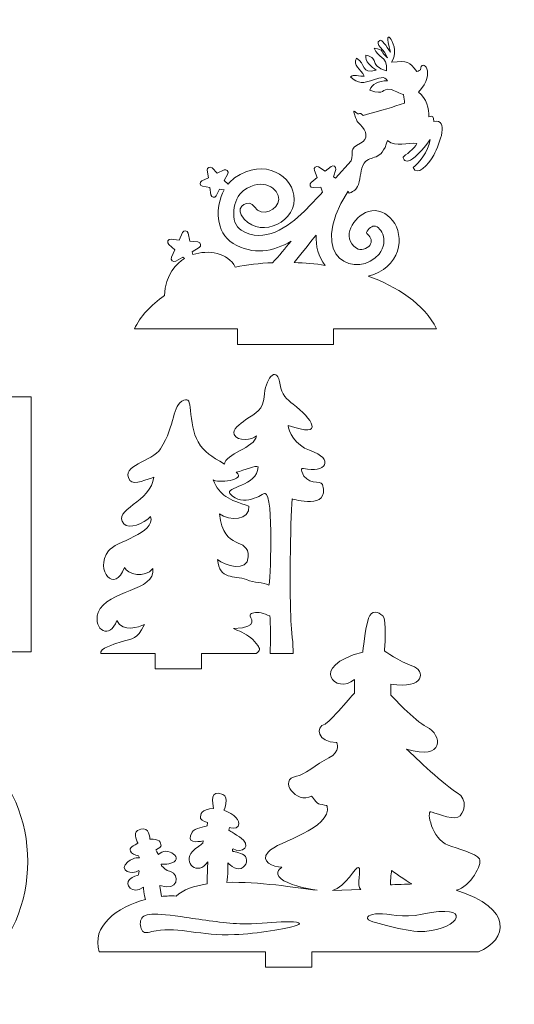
# Model space of a CAD drawing. Header units: millimetres. Extents: x -470 to 529, y -880 to 815.
# Tile 116 of 116: x 433 to 529, y 624 to 815. Entities that reach past the tile are written whole.
import ezdxf

# ---------------------------------------------------------------- set-up
doc = ezdxf.new("R2010")
doc.units = ezdxf.units.MM
doc.header["$MEASUREMENT"] = 0
doc.layers.add('Layer 1', color=7, linetype='Continuous')

msp = doc.modelspace()

# ---------------------------------------------------------------- linework, layer by layer
at = {"layer": 'Layer 1', "lineweight": 9}
for points, knots in [([(474.9054, 752.049), (474.9054, 752.049), (474.9054, 755.049), (474.9054, 755.049), (474.9054, 755.049), (474.9054, 755.049), (454.8818, 755.049), (454.8818, 755.049), (454.8818, 755.049), (456.0305, 757.4609), (458.0424, 759.6655), (460.7129, 761.5444), (460.7129, 761.5444), (460.7705, 765.5658), (463.281, 767.911), (464.5954, 768.7234), (464.5954, 768.7234), (464.5954, 768.7234), (464.2836, 769.0052), (464.2836, 769.0052), (464.2836, 769.0052), (464.2836, 769.0052), (462.9193, 768.2139), (462.9193, 768.2139), (462.9193, 768.2139), (462.4261, 767.9279), (461.8502, 768.4463), (462.0832, 768.9669), (462.0832, 768.9669), (462.0832, 768.9669), (462.7273, 770.4064), (462.7273, 770.4064), (462.7273, 770.4064), (462.7273, 770.4064), (461.5533, 771.4592), (461.5533, 771.4592), (461.5533, 771.4592), (461.1285, 771.8401), (461.4438, 772.5477), (462.0109, 772.4872), (462.0109, 772.4872), (462.0109, 772.4872), (463.5789, 772.3194), (463.5789, 772.3194), (463.5789, 772.3194), (463.5789, 772.3194), (464.2174, 773.7615), (464.2174, 773.7615), (464.2174, 773.7615), (464.4492, 774.285), (465.2185, 774.2043), (465.3366, 773.6439), (465.3366, 773.6439), (465.3366, 773.6439), (465.6615, 772.1009), (465.6615, 772.1009), (465.6615, 772.1009), (465.6615, 772.1009), (467.2302, 771.939), (467.2302, 771.939), (467.2302, 771.939), (467.8004, 771.8805), (467.9611, 771.1241), (467.4643, 770.8384), (467.4643, 770.8384), (467.4643, 770.8384), (466.097, 770.0525), (466.097, 770.0525), (466.097, 770.0525), (466.097, 770.0525), (466.2185, 769.4872), (466.2185, 769.4872), (466.2185, 769.4872), (469.2404, 770.5215), (473.078, 769.8059), (474.4764, 767.0524), (474.4764, 767.0524), (476.7827, 767.5035), (479.2131, 767.799), (481.7299, 767.9172), (481.7299, 767.9172), (482.9596, 769.2968), (484.1732, 770.6889), (485.3413, 772.1049), (485.3413, 772.1049), (481.8845, 770.0696), (477.9218, 769.2984), (474.0533, 771.6695), (474.0533, 771.6695), (470.5882, 773.7935), (470.5516, 778.8298), (472.334, 782.0421), (472.334, 782.0421), (472.334, 782.0421), (471.4406, 782.1963), (471.4406, 782.1963), (471.4406, 782.1963), (471.4406, 782.1963), (470.7689, 780.9099), (470.7689, 780.9099), (470.7689, 780.9099), (470.5246, 780.4424), (469.8231, 780.5622), (469.7479, 781.0842), (469.7479, 781.0842), (469.7479, 781.0842), (469.5409, 782.5206), (469.5409, 782.5206), (469.5409, 782.5206), (469.5409, 782.5206), (468.11, 782.7621), (468.11, 782.7621), (468.11, 782.7621), (467.5896, 782.8497), (467.4867, 783.5541), (467.96, 783.787), (467.96, 783.787), (467.96, 783.787), (469.2623, 784.4277), (469.2623, 784.4277), (469.2623, 784.4277), (469.2623, 784.4277), (469.0495, 785.8635), (469.0495, 785.8635), (469.0495, 785.8635), (468.9726, 786.3846), (469.6106, 786.7003), (469.978, 786.3225), (469.978, 786.3225), (469.978, 786.3225), (470.9898, 785.2822), (470.9898, 785.2822), (470.9898, 785.2822), (470.9898, 785.2822), (472.2896, 785.9278), (472.2896, 785.9278), (472.2896, 785.9278), (472.7614, 786.1623), (473.2588, 785.653), (473.013, 785.1866), (473.013, 785.1866), (473.013, 785.1866), (472.3362, 783.9029), (472.3362, 783.9029), (472.3362, 783.9029), (472.3362, 783.9029), (473.0746, 783.1493), (473.0746, 783.1493), (473.0746, 783.1493), (473.4474, 783.6132), (473.8748, 784.0281), (474.3561, 784.3736), (474.3561, 784.3736), (480.0935, 788.4915), (485.981, 784.7233), (485.93, 780.1661), (485.93, 780.1661), (485.8754, 775.2831), (478.5541, 772.4043), (475.6343, 777.1953), (475.6343, 777.1953), (474.6071, 778.8808), (477.1692, 780.442), (478.1961, 778.7565), (478.1961, 778.7565), (479.5128, 776.5957), (482.9084, 778.256), (482.9302, 780.1997), (482.9302, 780.1997), (482.9536, 782.2831), (479.845, 784.6201), (476.105, 781.9361), (476.105, 781.9361), (473.9572, 780.3946), (473.3155, 775.6404), (475.6212, 774.2273), (475.6212, 774.2273), (480.0612, 771.5059), (484.7575, 774.7807), (487.8961, 777.9375), (487.8961, 777.9375), (489.0927, 779.141), (490.2707, 780.3756), (491.4371, 781.6246), (491.4371, 781.6246), (491.4371, 781.6246), (491.0744, 782.588), (491.0744, 782.588), (491.0744, 782.588), (491.0744, 782.588), (489.5814, 782.5138), (489.5814, 782.5138), (489.5814, 782.5138), (489.0387, 782.4868), (488.779, 783.1723), (489.2036, 783.5116), (489.2036, 783.5116), (489.2036, 783.5116), (490.3715, 784.4447), (490.3715, 784.4447), (490.3715, 784.4447), (490.3715, 784.4447), (489.8395, 785.8417), (489.8395, 785.8417), (489.8395, 785.8417), (489.6464, 786.349), (490.2184, 786.8081), (490.6718, 786.5094), (490.6718, 786.5094), (490.6718, 786.5094), (491.9202, 785.6869), (491.9202, 785.6869), (491.9202, 785.6869), (491.9202, 785.6869), (493.0845, 786.6246), (493.0845, 786.6246), (493.0845, 786.6246), (493.5073, 786.9652), (494.1204, 786.5628), (493.9765, 786.0393), (493.9765, 786.0393), (493.9765, 786.0393), (493.5802, 784.598), (493.5802, 784.598), (493.5802, 784.598), (493.5802, 784.598), (493.9538, 784.3537), (493.9538, 784.3537), (493.9538, 784.3537), (493.9538, 784.3537), (497.0062, 787.7015), (497.0062, 787.7015), (497.0062, 787.7015), (497.5585, 789.4564), (496.3791, 789.9242), (498.7876, 791.1326), (498.7876, 791.1326), (500.3854, 791.934), (500.017, 793.5403), (498.7371, 794.7366), (498.7371, 794.7366), (498.2009, 795.2514), (498.0847, 795.451), (497.8273, 796.139), (497.8273, 796.139), (497.0842, 798.112), (497.6693, 797.1653), (498.2868, 796.814), (498.2868, 796.814), (498.5812, 796.6465), (498.4722, 797.2755), (499.3218, 796.5305), (499.3218, 796.5305), (503.0314, 797.516), (505.1553, 798.1612), (507.3373, 798.9206), (507.3373, 798.9206), (507.3373, 799.3652), (507.2794, 799.9091), (507.1544, 800.5731), (507.1544, 800.5731), (506.5683, 800.7241), (505.1476, 801.4909), (504.7809, 801.5485), (504.7809, 801.5485), (502.6203, 801.8873), (503.8228, 800.2583), (500.5795, 801.4439), (500.5795, 801.4439), (501.0543, 802.6274), (502.2688, 803.2647), (504.0524, 803.2497), (504.0524, 803.2497), (502.8482, 805.3763), (499.5004, 801.0298), (496.8498, 804.0259), (496.8498, 804.0259), (497.82, 804.537), (497.5062, 804.2002), (499.5412, 804.1241), (499.5412, 804.1241), (498.8076, 805.5769), (497.2596, 806.2044), (498.0108, 807.6317), (498.0108, 807.6317), (499.9173, 806.5942), (498.8131, 804.4499), (501.8441, 805.2786), (501.8441, 805.2786), (501.0418, 805.9187), (499.4983, 807.0713), (499.8631, 808.2336), (499.8631, 808.2336), (502.7444, 807.474), (500.262, 806.2361), (503.8559, 805.204), (503.8559, 805.204), (504.0444, 808.3501), (502.0926, 807.4985), (501.4689, 809.559), (501.4689, 809.559), (503.4358, 809.398), (502.728, 808.759), (504.0293, 807.6852), (504.0293, 807.6852), (503.6525, 809.2604), (501.3535, 810.3547), (502.53, 811.0942), (502.53, 811.0942), (502.9577, 811.3633), (503.7454, 810.0501), (504.6519, 808.8117), (504.6519, 808.8117), (502.6781, 815.1131), (506.9009, 809.6974), (504.8234, 806.8699), (504.8234, 806.8699), (508.2031, 807.1638), (508.094, 806.9918), (509.7528, 805.0589), (509.7528, 805.0589), (510.0816, 805.1735), (510.2976, 805.2827), (510.4445, 805.3787), (510.4445, 805.3787), (510.5579, 807.8167), (513.7344, 804.9177), (510.06, 801.0459), (510.06, 801.0459), (511.6462, 799.9066), (512.1685, 797.7654), (512.0886, 796.2207), (512.0886, 796.2207), (512.886, 796.6932), (512.972, 796.1588), (513.0292, 795.3647), (513.0292, 795.3647), (516.0723, 795.924), (514.2267, 791.2177), (513.0112, 788.7908), (513.0112, 788.7908), (512.0634, 786.8984), (509.7229, 784.5666), (509.0116, 786.4139), (509.0116, 786.4139), (509.8507, 787.0409), (512.099, 789.5243), (512.3319, 791.8166), (512.3319, 791.8166), (507.3741, 785.191), (507.0764, 788.441), (507.0779, 788.443), (507.0779, 788.443), (507.348, 788.7791), (509.4484, 790.0605), (509.7065, 791.0803), (509.7065, 791.0803), (507.9158, 791.3421), (505.7697, 790.2161), (504.0505, 791.6523), (504.0505, 791.6523), (502.8323, 787.3743), (500.8483, 788.9878), (499.5349, 787.2673), (499.5349, 787.2673), (498.6286, 786.0797), (498.9459, 784.4736), (498.399, 783.1322), (498.399, 783.1322), (497.8826, 781.8664), (497.6876, 781.9406), (496.5874, 781.3986), (496.5874, 781.3986), (496.5072, 781.5415), (496.4454, 781.6807), (496.3992, 781.8167), (496.3992, 781.8167), (487.7792, 768.2178), (498.5835, 764.8536), (502.4033, 769.5721), (502.4033, 769.5721), (504.5609, 772.2373), (502.5399, 775.4005), (501.2205, 774.9947), (501.2205, 774.9947), (500.7455, 774.8485), (499.4707, 773.8573), (500.2002, 773.3712), (500.2002, 773.3712), (500.8876, 772.9129), (501.0747, 771.9784), (500.6165, 771.2909), (500.6165, 771.2909), (500.1583, 770.6034), (498.7223, 770.2553), (498.0348, 770.7135), (498.0348, 770.7135), (494.9634, 772.7607), (497.3584, 776.9452), (500.3385, 777.862), (500.3385, 777.862), (503.8715, 778.9491), (507.4516, 774.6579), (505.9594, 770.1656), (505.9594, 770.1656), (505.228, 767.9637), (503.3432, 766.0077), (500.3095, 765.3156), (500.3095, 765.3156), (505.6912, 763.3715), (511.222, 759.9687), (513.5651, 755.049), (513.5651, 755.049), (513.5651, 755.049), (493.5416, 755.049), (493.5416, 755.049), (493.5416, 755.049), (493.5416, 755.049), (493.5416, 752.049), (493.5416, 752.049), (493.5416, 752.049), (493.5416, 752.049), (474.9054, 752.049), (474.9054, 752.049)], [0, 0, 0, 0, 0.00934579, 0.00934579, 0.00934579, 0.00934579, 0.01869159, 0.01869159, 0.01869159, 0.01869159, 0.02803738, 0.02803738, 0.02803738, 0.02803738, 0.03738318, 0.03738318, 0.03738318, 0.03738318, 0.04672897, 0.04672897, 0.04672897, 0.04672897, 0.05607477, 0.05607477, 0.05607477, 0.05607477, 0.06542056, 0.06542056, 0.06542056, 0.06542056, 0.07476636, 0.07476636, 0.07476636, 0.07476636, 0.08411215, 0.08411215, 0.08411215, 0.08411215, 0.09345794, 0.09345794, 0.09345794, 0.09345794, 0.10280374, 0.10280374, 0.10280374, 0.10280374, 0.11214953, 0.11214953, 0.11214953, 0.11214953, 0.12149533, 0.12149533, 0.12149533, 0.12149533, 0.13084112, 0.13084112, 0.13084112, 0.13084112, 0.14018692, 0.14018692, 0.14018692, 0.14018692, 0.14953271, 0.14953271, 0.14953271, 0.14953271, 0.1588785, 0.1588785, 0.1588785, 0.1588785, 0.1682243, 0.1682243, 0.1682243, 0.1682243, 0.17757009, 0.17757009, 0.17757009, 0.17757009, 0.18691589, 0.18691589, 0.18691589, 0.18691589, 0.19626168, 0.19626168, 0.19626168, 0.19626168, 0.20560748, 0.20560748, 0.20560748, 0.20560748, 0.21495327, 0.21495327, 0.21495327, 0.21495327, 0.22429907, 0.22429907, 0.22429907, 0.22429907, 0.23364486, 0.23364486, 0.23364486, 0.23364486, 0.24299065, 0.24299065, 0.24299065, 0.24299065, 0.25233645, 0.25233645, 0.25233645, 0.25233645, 0.26168224, 0.26168224, 0.26168224, 0.26168224, 0.27102804, 0.27102804, 0.27102804, 0.27102804, 0.28037383, 0.28037383, 0.28037383, 0.28037383, 0.28971963, 0.28971963, 0.28971963, 0.28971963, 0.29906542, 0.29906542, 0.29906542, 0.29906542, 0.30841121, 0.30841121, 0.30841121, 0.30841121, 0.31775701, 0.31775701, 0.31775701, 0.31775701, 0.3271028, 0.3271028, 0.3271028, 0.3271028, 0.3364486, 0.3364486, 0.3364486, 0.3364486, 0.34579439, 0.34579439, 0.34579439, 0.34579439, 0.35514019, 0.35514019, 0.35514019, 0.35514019, 0.36448598, 0.36448598, 0.36448598, 0.36448598, 0.37383178, 0.37383178, 0.37383178, 0.37383178, 0.38317757, 0.38317757, 0.38317757, 0.38317757, 0.39252336, 0.39252336, 0.39252336, 0.39252336, 0.40186916, 0.40186916, 0.40186916, 0.40186916, 0.41121495, 0.41121495, 0.41121495, 0.41121495, 0.42056075, 0.42056075, 0.42056075, 0.42056075, 0.42990654, 0.42990654, 0.42990654, 0.42990654, 0.43925234, 0.43925234, 0.43925234, 0.43925234, 0.44859813, 0.44859813, 0.44859813, 0.44859813, 0.45794393, 0.45794393, 0.45794393, 0.45794393, 0.46728972, 0.46728972, 0.46728972, 0.46728972, 0.47663551, 0.47663551, 0.47663551, 0.47663551, 0.48598131, 0.48598131, 0.48598131, 0.48598131, 0.4953271, 0.4953271, 0.4953271, 0.4953271, 0.5046729, 0.5046729, 0.5046729, 0.5046729, 0.51401869, 0.51401869, 0.51401869, 0.51401869, 0.52336449, 0.52336449, 0.52336449, 0.52336449, 0.53271028, 0.53271028, 0.53271028, 0.53271028, 0.54205607, 0.54205607, 0.54205607, 0.54205607, 0.55140187, 0.55140187, 0.55140187, 0.55140187, 0.56074766, 0.56074766, 0.56074766, 0.56074766, 0.57009346, 0.57009346, 0.57009346, 0.57009346, 0.57943925, 0.57943925, 0.57943925, 0.57943925, 0.58878505, 0.58878505, 0.58878505, 0.58878505, 0.59813084, 0.59813084, 0.59813084, 0.59813084, 0.60747664, 0.60747664, 0.60747664, 0.60747664, 0.61682243, 0.61682243, 0.61682243, 0.61682243, 0.62616822, 0.62616822, 0.62616822, 0.62616822, 0.63551402, 0.63551402, 0.63551402, 0.63551402, 0.64485981, 0.64485981, 0.64485981, 0.64485981, 0.65420561, 0.65420561, 0.65420561, 0.65420561, 0.6635514, 0.6635514, 0.6635514, 0.6635514, 0.6728972, 0.6728972, 0.6728972, 0.6728972, 0.68224299, 0.68224299, 0.68224299, 0.68224299, 0.69158879, 0.69158879, 0.69158879, 0.69158879, 0.70093458, 0.70093458, 0.70093458, 0.70093458, 0.71028037, 0.71028037, 0.71028037, 0.71028037, 0.71962617, 0.71962617, 0.71962617, 0.71962617, 0.72897196, 0.72897196, 0.72897196, 0.72897196, 0.73831776, 0.73831776, 0.73831776, 0.73831776, 0.74766355, 0.74766355, 0.74766355, 0.74766355, 0.75700935, 0.75700935, 0.75700935, 0.75700935, 0.76635514, 0.76635514, 0.76635514, 0.76635514, 0.77570093, 0.77570093, 0.77570093, 0.77570093, 0.78504673, 0.78504673, 0.78504673, 0.78504673, 0.79439252, 0.79439252, 0.79439252, 0.79439252, 0.80373832, 0.80373832, 0.80373832, 0.80373832, 0.81308411, 0.81308411, 0.81308411, 0.81308411, 0.82242991, 0.82242991, 0.82242991, 0.82242991, 0.8317757, 0.8317757, 0.8317757, 0.8317757, 0.8411215, 0.8411215, 0.8411215, 0.8411215, 0.85046729, 0.85046729, 0.85046729, 0.85046729, 0.85981308, 0.85981308, 0.85981308, 0.85981308, 0.86915888, 0.86915888, 0.86915888, 0.86915888, 0.87850467, 0.87850467, 0.87850467, 0.87850467, 0.88785047, 0.88785047, 0.88785047, 0.88785047, 0.89719626, 0.89719626, 0.89719626, 0.89719626, 0.90654206, 0.90654206, 0.90654206, 0.90654206, 0.91588785, 0.91588785, 0.91588785, 0.91588785, 0.92523364, 0.92523364, 0.92523364, 0.92523364, 0.93457944, 0.93457944, 0.93457944, 0.93457944, 0.94392523, 0.94392523, 0.94392523, 0.94392523, 0.95327103, 0.95327103, 0.95327103, 0.95327103, 0.96261682, 0.96261682, 0.96261682, 0.96261682, 0.97196262, 0.97196262, 0.97196262, 0.97196262, 0.98130841, 0.98130841, 0.98130841, 0.98130841, 1, 1, 1, 1]), ([(491.9587, 767.4013), (490.0155, 767.696), (487.9965, 767.8824), (485.9221, 767.9485), (485.9221, 767.9485), (487.9695, 770.5224), (490.161, 773.2773), (490.161, 773.2773), (490.161, 773.2773), (490.0941, 771.1677), (490.5892, 769.0838), (491.9587, 767.4013)], [0, 0, 0, 0, 0.25, 0.25, 0.25, 0.25, 0.5, 0.5, 0.5, 0.5, 1, 1, 1, 1]), ([(458.9457, 689.0236), (458.9457, 689.0236), (458.9457, 692.0236), (458.9457, 692.0236), (458.9457, 692.0236), (455.425, 692.0236), (451.9044, 692.0236), (448.3837, 692.0236), (448.3837, 692.0236), (447.9128, 692.9687), (451.0418, 693.8351), (451.9071, 694.1329), (451.9071, 694.1329), (454.9849, 695.1923), (455.2366, 694.4856), (456.8425, 697.6311), (456.8425, 697.6311), (455.6621, 697.2112), (452.7433, 695.9507), (451.4701, 698.4361), (451.4701, 698.4361), (450.2353, 694.7591), (446.7949, 696.4156), (447.828, 699.9689), (447.828, 699.9689), (449.6952, 704.4452), (459.0641, 704.028), (458.4588, 708.5184), (458.4588, 708.5184), (456.9069, 706.5368), (453.5098, 707.3896), (452.9529, 708.7349), (452.9529, 708.7349), (451.1341, 703.584), (447.111, 708.1078), (449.8287, 711.9399), (449.8287, 711.9399), (451.1837, 713.8506), (459.0146, 715.2152), (458.0449, 718.6554), (458.0449, 718.6554), (456.7237, 717.1454), (453.8576, 716.1337), (452.8193, 717.2214), (452.8193, 717.2214), (450.3969, 719.7587), (458.2519, 721.6043), (458.6525, 726.2471), (458.6525, 726.2471), (457.5772, 725.983), (454.8095, 724.5504), (454.0085, 725.6447), (454.0085, 725.6447), (452.0028, 728.631), (458.3315, 729.2235), (459.9734, 731.7961), (459.9734, 731.7961), (462.9217, 736.4157), (462.1516, 740.3038), (464.4732, 741.204), (464.4732, 741.204), (465.5053, 741.6042), (465.569, 740.9893), (465.7706, 739.2159), (465.7706, 739.2159), (465.9958, 737.2359), (466.2968, 734.7239), (467.249, 733.124), (467.249, 733.124), (468.5483, 730.9407), (469.7582, 730.4627), (472.3822, 728.7711), (472.3822, 728.7711), (472.4107, 730.7582), (478.3539, 732.007), (478.5707, 734.266), (478.5707, 734.266), (477.8625, 733.5123), (474.8671, 733.1401), (474.2468, 734.553), (474.2468, 734.553), (473.8309, 735.5006), (475.2882, 736.5778), (476.534, 737.4349), (476.534, 737.4349), (478.5774, 738.841), (479.8467, 739.0709), (480.1647, 742.4555), (480.1647, 742.4555), (480.482, 745.8301), (482.758, 748.0505), (483.1783, 744.1697), (483.1783, 744.1697), (483.3753, 742.3498), (484.5384, 741.339), (485.7305, 740.4397), (485.7305, 740.4397), (489.3257, 737.7274), (492.1831, 733.6729), (484.7516, 736.3185), (484.7516, 736.3185), (484.7516, 735.285), (486.1956, 732.4007), (488.9084, 731.4848), (488.9084, 731.4848), (493.9649, 729.7776), (491.9509, 726.9078), (487.7197, 727.9465), (487.7197, 727.9465), (487.3313, 728.0419), (487.2684, 727.7411), (487.3972, 727.3485), (487.3972, 727.3485), (488.3066, 724.5789), (491.1181, 725.7265), (491.4, 724.8165), (491.4, 724.8165), (492.9573, 719.7909), (485.6847, 722.0201), (485.5513, 722.0504), (485.5513, 722.0504), (485.0999, 717.4888), (485.0731, 702.7923), (485.2768, 698.374), (485.2768, 698.374), (485.3675, 696.4055), (485.7739, 693.7202), (485.7161, 692.0236), (485.7161, 692.0236), (484.2307, 692.0236), (482.7454, 692.0236), (481.2601, 692.0236), (481.2601, 692.0236), (481.2685, 692.9954), (481.322, 694.1029), (481.3316, 695.1873), (481.3316, 695.1873), (481.3427, 696.4407), (481.2775, 697.9517), (481.2016, 699.3151), (481.2016, 699.3151), (480.6167, 699.5285), (480.0302, 699.78), (479.4843, 699.9033), (479.4843, 699.9033), (478.4308, 700.1414), (477.5276, 699.9032), (477.352, 699.5461), (477.352, 699.5461), (477.0932, 699.0196), (479.6414, 697.1091), (474.1594, 696.8646), (474.1594, 696.8646), (474.64, 696.6085), (475.1971, 696.4116), (475.753, 696.1454), (475.753, 696.1454), (476.9613, 695.5668), (478.1205, 694.7174), (478.863, 693.5775), (478.863, 693.5775), (479.1945, 693.0687), (479.4795, 692.4669), (478.5078, 692.0236), (478.5078, 692.0236), (474.9871, 692.0236), (471.4664, 692.0236), (467.9457, 692.0236), (467.9457, 692.0236), (467.9457, 692.0236), (467.9457, 689.0236), (467.9457, 689.0236), (467.9457, 689.0236), (467.9457, 689.0236), (458.9457, 689.0236), (458.9457, 689.0236)], [0, 0, 0, 0, 0.02222222, 0.02222222, 0.02222222, 0.02222222, 0.04444444, 0.04444444, 0.04444444, 0.04444444, 0.06666667, 0.06666667, 0.06666667, 0.06666667, 0.08888889, 0.08888889, 0.08888889, 0.08888889, 0.11111111, 0.11111111, 0.11111111, 0.11111111, 0.13333333, 0.13333333, 0.13333333, 0.13333333, 0.15555556, 0.15555556, 0.15555556, 0.15555556, 0.17777778, 0.17777778, 0.17777778, 0.17777778, 0.2, 0.2, 0.2, 0.2, 0.22222222, 0.22222222, 0.22222222, 0.22222222, 0.24444444, 0.24444444, 0.24444444, 0.24444444, 0.26666667, 0.26666667, 0.26666667, 0.26666667, 0.28888889, 0.28888889, 0.28888889, 0.28888889, 0.31111111, 0.31111111, 0.31111111, 0.31111111, 0.33333333, 0.33333333, 0.33333333, 0.33333333, 0.35555556, 0.35555556, 0.35555556, 0.35555556, 0.37777778, 0.37777778, 0.37777778, 0.37777778, 0.4, 0.4, 0.4, 0.4, 0.42222222, 0.42222222, 0.42222222, 0.42222222, 0.44444444, 0.44444444, 0.44444444, 0.44444444, 0.46666667, 0.46666667, 0.46666667, 0.46666667, 0.48888889, 0.48888889, 0.48888889, 0.48888889, 0.51111111, 0.51111111, 0.51111111, 0.51111111, 0.53333333, 0.53333333, 0.53333333, 0.53333333, 0.55555556, 0.55555556, 0.55555556, 0.55555556, 0.57777778, 0.57777778, 0.57777778, 0.57777778, 0.6, 0.6, 0.6, 0.6, 0.62222222, 0.62222222, 0.62222222, 0.62222222, 0.64444444, 0.64444444, 0.64444444, 0.64444444, 0.66666667, 0.66666667, 0.66666667, 0.66666667, 0.68888889, 0.68888889, 0.68888889, 0.68888889, 0.71111111, 0.71111111, 0.71111111, 0.71111111, 0.73333333, 0.73333333, 0.73333333, 0.73333333, 0.75555556, 0.75555556, 0.75555556, 0.75555556, 0.77777778, 0.77777778, 0.77777778, 0.77777778, 0.8, 0.8, 0.8, 0.8, 0.82222222, 0.82222222, 0.82222222, 0.82222222, 0.84444444, 0.84444444, 0.84444444, 0.84444444, 0.86666667, 0.86666667, 0.86666667, 0.86666667, 0.88888889, 0.88888889, 0.88888889, 0.88888889, 0.91111111, 0.91111111, 0.91111111, 0.91111111, 0.93333333, 0.93333333, 0.93333333, 0.93333333, 0.95555556, 0.95555556, 0.95555556, 0.95555556, 1, 1, 1, 1]), ([(319.1847, 705.4604), (322.716, 697.6674), (329.682, 692.3648), (337.6983, 692.3648), (337.6983, 692.3648), (337.6983, 692.3648), (337.6983, 689.3648), (337.6983, 689.3648), (337.6983, 689.3648), (337.6983, 689.3648), (343.6983, 689.3648), (343.6983, 689.3648), (343.6983, 689.3648), (343.6983, 689.3648), (343.6983, 692.3648), (343.6983, 692.3648), (343.6983, 692.3648), (343.6983, 692.3648), (422.8154, 692.3648), (422.8154, 692.3648), (422.8154, 692.3648), (422.8154, 692.3648), (422.8154, 689.3648), (422.8154, 689.3648), (422.8154, 689.3648), (422.8154, 689.3648), (428.8154, 689.3648), (428.8154, 689.3648), (428.8154, 689.3648), (428.8154, 689.3648), (428.8154, 692.3648), (428.8154, 692.3648), (428.8154, 692.3648), (428.8154, 692.3648), (434.8154, 692.3648), (434.8154, 692.3648), (434.8154, 692.3648), (434.8154, 692.3648), (434.8154, 741.8406), (434.8154, 741.8406), (434.8154, 741.8406), (434.8154, 741.8406), (428.8154, 741.8406), (428.8154, 741.8406), (428.8154, 741.8406), (428.8154, 741.8406), (428.8154, 744.8406), (428.8154, 744.8406), (428.8154, 744.8406), (428.8154, 744.8406), (422.8154, 744.8406), (422.8154, 744.8406), (422.8154, 744.8406), (422.8154, 744.8406), (422.8154, 741.8406), (422.8154, 741.8406), (422.8154, 741.8406), (422.8154, 741.8406), (343.6983, 741.8406), (343.6983, 741.8406), (343.6983, 741.8406), (343.6983, 741.8406), (343.6983, 744.8406), (343.6983, 744.8406), (343.6983, 744.8406), (343.6983, 744.8406), (337.6983, 744.8406), (337.6983, 744.8406), (337.6983, 744.8406), (337.6983, 744.8406), (337.6983, 741.8406), (337.6983, 741.8406), (337.6983, 741.8406), (329.682, 741.8406), (322.716, 736.538), (319.1847, 728.745), (319.1847, 728.745), (315.8981, 721.4919), (315.8981, 712.7135), (319.1847, 705.4604)], [0, 0, 0, 0, 0.04761905, 0.04761905, 0.04761905, 0.04761905, 0.0952381, 0.0952381, 0.0952381, 0.0952381, 0.14285714, 0.14285714, 0.14285714, 0.14285714, 0.19047619, 0.19047619, 0.19047619, 0.19047619, 0.23809524, 0.23809524, 0.23809524, 0.23809524, 0.28571429, 0.28571429, 0.28571429, 0.28571429, 0.33333333, 0.33333333, 0.33333333, 0.33333333, 0.38095238, 0.38095238, 0.38095238, 0.38095238, 0.42857143, 0.42857143, 0.42857143, 0.42857143, 0.47619048, 0.47619048, 0.47619048, 0.47619048, 0.52380952, 0.52380952, 0.52380952, 0.52380952, 0.57142857, 0.57142857, 0.57142857, 0.57142857, 0.61904762, 0.61904762, 0.61904762, 0.61904762, 0.66666667, 0.66666667, 0.66666667, 0.66666667, 0.71428571, 0.71428571, 0.71428571, 0.71428571, 0.76190476, 0.76190476, 0.76190476, 0.76190476, 0.80952381, 0.80952381, 0.80952381, 0.80952381, 0.85714286, 0.85714286, 0.85714286, 0.85714286, 0.9047619, 0.9047619, 0.9047619, 0.9047619, 1, 1, 1, 1]), ([(470.2021, 725.7215), (470.8107, 725.0844), (476.8039, 725.6605), (474.6422, 727.2268), (474.6422, 727.2268), (476.3197, 727.5771), (478.5046, 728.6779), (478.8994, 728.2566), (478.8994, 728.2566), (478.7642, 724.4894), (472.3666, 724.3462), (473.4456, 723.0715), (473.4456, 723.0715), (475.9274, 720.1399), (479.897, 723.1458), (480.2737, 723.1148), (480.2737, 723.1148), (482.0258, 722.9705), (481.2501, 705.1305), (481.0167, 705.2684), (481.0167, 705.2684), (479.9099, 705.9221), (478.1248, 705.7114), (476.6487, 706.3657), (476.6487, 706.3657), (474.1992, 707.2449), (471.4288, 706.2359), (471.0535, 710.2697), (471.0535, 710.2697), (472.3112, 709.0422), (476.9354, 707.797), (477.0047, 710.7719), (477.0047, 710.7719), (477.1014, 714.9172), (472.2466, 711.5856), (471.3834, 719.1713), (471.3834, 719.1713), (473.4168, 717.6852), (477.3421, 717.8857), (477.1173, 720.6578), (477.1173, 720.6578), (473.1943, 721.8928), (471.4788, 722.6041), (470.2021, 725.7215)], [0, 0, 0, 0, 0.08333333, 0.08333333, 0.08333333, 0.08333333, 0.16666667, 0.16666667, 0.16666667, 0.16666667, 0.25, 0.25, 0.25, 0.25, 0.33333333, 0.33333333, 0.33333333, 0.33333333, 0.41666667, 0.41666667, 0.41666667, 0.41666667, 0.5, 0.5, 0.5, 0.5, 0.58333333, 0.58333333, 0.58333333, 0.58333333, 0.66666667, 0.66666667, 0.66666667, 0.66666667, 0.75, 0.75, 0.75, 0.75, 0.83333333, 0.83333333, 0.83333333, 0.83333333, 1, 1, 1, 1]), ([(480.332, 631.084), (480.332, 631.084), (480.332, 634.084), (480.332, 634.084), (480.332, 634.084), (475.3106, 634.084), (467.3512, 634.084), (448.068, 634.084), (448.068, 634.084), (446.4315, 639.0362), (451.5726, 642.7867), (457.0722, 644.2584), (457.0722, 644.2584), (456.7653, 645.0686), (456.6351, 646.6196), (456.6351, 646.6196), (456.6351, 646.6196), (454.434, 645.0951), (452.9081, 647.2486), (453.9087, 648.143), (453.9087, 648.143), (454.5013, 648.6729), (455.6054, 648.9677), (455.6054, 648.9677), (455.6054, 648.9677), (455.6054, 648.9677), (455.9678, 649.9096), (455.7259, 649.8825), (455.7259, 649.8825), (454.5535, 648.8613), (451.553, 649.8992), (453.6129, 651.5432), (453.6129, 651.5432), (454.8853, 652.5585), (455.8614, 652.3367), (455.8614, 652.3367), (455.8614, 652.3367), (455.8614, 652.3367), (455.679, 652.7526), (455.679, 652.7526), (455.679, 652.7526), (455.679, 652.7526), (454.6982, 652.8266), (454.3157, 653.3293), (454.3157, 653.3293), (453.7705, 654.2441), (454.0633, 654.3686), (455.5747, 655.155), (455.5747, 655.155), (455.5747, 655.155), (454.4864, 657.1058), (455.4848, 657.6539), (455.4848, 657.6539), (457.4079, 658.7098), (457.9043, 656.9158), (457.8731, 655.9711), (457.8731, 655.9711), (459.7787, 656.0738), (460.0519, 655.356), (460.0585, 654.6617), (460.0585, 654.6617), (459.9695, 654.2427), (459.0273, 653.8933), (459.0273, 653.8933), (459.0273, 653.8933), (459.0273, 653.8933), (459.4945, 653.2026), (459.5653, 652.9608), (459.5653, 652.9608), (461.005, 654.8791), (465.2629, 651.9464), (461.5638, 651.1764), (461.5638, 651.1764), (461.0839, 651.0633), (460.4031, 651.0853), (460.0648, 651.1059), (460.0648, 651.1059), (460.0648, 651.1059), (460.159, 650.7545), (460.159, 650.7545), (460.159, 650.7545), (460.5104, 650.515), (460.9922, 649.857), (461.8702, 649.6564), (461.8702, 649.6564), (463.7137, 649.235), (463.4826, 645.5714), (459.8154, 646.9833), (459.8154, 646.9833), (459.8154, 646.9833), (459.9749, 646.0364), (460.1297, 644.8355), (460.1297, 644.8355), (461.1177, 644.943), (462.078, 644.9681), (462.9714, 644.9039), (462.9714, 644.9039), (464.3621, 646.1608), (466.4925, 646.8861), (468.999, 647.2575), (468.999, 647.2575), (469.0207, 649.2974), (469.1404, 651.5723), (469.1404, 651.5723), (469.1404, 651.5723), (467.3061, 648.6504), (464.0487, 651.4307), (466.1968, 653.5857), (466.1968, 653.5857), (466.9841, 654.3755), (467.7517, 654.8299), (468.151, 655.1732), (468.151, 655.1732), (468.151, 655.1732), (468.2183, 655.6187), (468.2183, 655.6187), (468.2183, 655.6187), (466.975, 655.4018), (464.7982, 655.0642), (466.0966, 657.3441), (466.0966, 657.3441), (466.4811, 658.0193), (468.7555, 658.4798), (469.0067, 658.5431), (469.0067, 658.5431), (469.0605, 658.8504), (469.1105, 659.1918), (469.1105, 659.1918), (469.1105, 659.1918), (469.1105, 659.1918), (467.9028, 659.4918), (467.7355, 659.9953), (467.7355, 659.9953), (467.6478, 660.8505), (467.8848, 661.7715), (470.2441, 661.9081), (470.2441, 661.9081), (470.0752, 663.0662), (469.5379, 665.6936), (472.0503, 664.6598), (472.0503, 664.6598), (473.3546, 664.123), (472.2846, 661.5723), (472.2846, 661.5723), (472.2846, 661.5723), (474.2529, 660.8132), (475.6053, 659.6863), (475.0606, 658.4853), (475.0606, 658.4853), (474.6592, 657.814), (473.3882, 658.2502), (473.3882, 658.2502), (473.3882, 658.2502), (473.3882, 658.2502), (473.2211, 657.7132), (473.2211, 657.7132), (473.2211, 657.7132), (473.2211, 657.7132), (473.5889, 657.4784), (475.2948, 656.4046), (475.2948, 656.4046), (478.0567, 654.6658), (475.6409, 652.9943), (474.0572, 654.0891), (474.0572, 654.0891), (473.7559, 654.0891), (474.0012, 653.6029), (474.0012, 653.6029), (474.0012, 653.6029), (474.0012, 653.6029), (475.4005, 653.3924), (476.2029, 652.8222), (476.2029, 652.8222), (477.0053, 652.2523), (476.7503, 650.7461), (475.6134, 650.2766), (475.6134, 650.2766), (474.4766, 649.8073), (473.0537, 651.3711), (473.0537, 651.3711), (473.0537, 651.3711), (473.0537, 651.3711), (473.1138, 648.7533), (472.8229, 647.5673), (472.8229, 647.5673), (478.9967, 647.7292), (486.1648, 646.5697), (490.3647, 646.026), (490.3647, 646.026), (488.0776, 646.3176), (484.5533, 647.2433), (483.4033, 648.2445), (483.4033, 648.2445), (481.8213, 649.6217), (483.5427, 650.5159), (483.5427, 650.5159), (483.5427, 650.5159), (481.8018, 650.5163), (479.227, 651.6468), (480.8555, 653.4624), (480.8555, 653.4624), (482.7902, 655.6193), (493.209, 657.8909), (492.3276, 662.398), (492.3276, 662.398), (492.2971, 662.5542), (491.421, 662.6492), (490.8792, 662.7539), (490.8792, 662.7539), (490.3377, 662.8584), (489.2969, 664.3419), (489.2969, 664.3419), (489.2969, 664.3419), (486.374, 662.6168), (482.6521, 667.6318), (486.3909, 668.1662), (486.3909, 668.1662), (487.7023, 668.3536), (490.2891, 670.5482), (492.6632, 671.7388), (492.6632, 671.7388), (495.0369, 672.9292), (494.1626, 674.7485), (494.1626, 674.7485), (494.1626, 674.7485), (490.3648, 674.7485), (489.9447, 677.7845), (491.9131, 678.3221), (491.9131, 678.3221), (492.599, 678.5094), (497.6122, 684.3335), (497.6122, 684.3335), (497.6122, 684.3335), (497.6122, 684.3335), (497.6201, 686.9984), (497.6201, 686.9984), (497.6201, 686.9984), (494.1388, 683.8399), (488.4392, 689.511), (499.2266, 692.29), (499.2266, 692.29), (499.2266, 692.29), (499.7413, 697.0382), (500.3663, 698.8564), (500.3663, 698.8564), (500.9913, 700.6746), (502.2412, 700.0477), (503.1156, 699.3579), (503.1156, 699.3579), (503.991, 698.6685), (503.4286, 692.5242), (503.4286, 692.5242), (503.4286, 692.5242), (503.4286, 692.5242), (506.4149, 690.4189), (508.7664, 689.6539), (508.7664, 689.6539), (511.5674, 688.7428), (511.2698, 684.9507), (504.6781, 686.0796), (504.6781, 686.0796), (504.6781, 686.0796), (504.6781, 683.948), (504.6781, 683.948), (504.6781, 683.948), (504.6781, 683.948), (509.3323, 678.8863), (511.6434, 677.7587), (511.6434, 677.7587), (514.7443, 676.2457), (515.1932, 671.1389), (507.7489, 673.4727), (507.7489, 673.4727), (509.4716, 671.84), (515.2032, 666.3022), (517.5555, 664.9914), (517.5555, 664.9914), (519.8046, 663.7381), (518.9299, 660.7273), (517.6805, 660.2263), (517.6805, 660.2263), (516.4311, 659.7254), (512.8414, 661.2301), (512.4673, 661.2925), (512.4673, 661.2925), (511.5704, 661.4421), (512.6347, 656.0273), (515.7931, 654.7962), (515.7931, 654.7962), (517.4802, 654.1384), (521.2626, 653.1941), (521.9188, 652.1125), (521.9188, 652.1125), (522.4743, 651.1966), (520.2106, 646.6882), (517.358, 646.026), (517.358, 646.026), (528.6673, 642.5952), (527.3403, 636.3951), (521.7093, 634.084), (521.7093, 634.084), (502.2804, 634.084), (494.347, 634.084), (489.332, 634.084), (489.332, 634.084), (489.332, 634.084), (489.332, 631.084), (489.332, 631.084), (489.332, 631.084), (489.332, 631.084), (480.332, 631.084), (480.332, 631.084)], [0, 0, 0, 0, 0.01265823, 0.01265823, 0.01265823, 0.01265823, 0.02531646, 0.02531646, 0.02531646, 0.02531646, 0.03797468, 0.03797468, 0.03797468, 0.03797468, 0.05063291, 0.05063291, 0.05063291, 0.05063291, 0.06329114, 0.06329114, 0.06329114, 0.06329114, 0.07594937, 0.07594937, 0.07594937, 0.07594937, 0.08860759, 0.08860759, 0.08860759, 0.08860759, 0.10126582, 0.10126582, 0.10126582, 0.10126582, 0.11392405, 0.11392405, 0.11392405, 0.11392405, 0.12658228, 0.12658228, 0.12658228, 0.12658228, 0.13924051, 0.13924051, 0.13924051, 0.13924051, 0.15189873, 0.15189873, 0.15189873, 0.15189873, 0.16455696, 0.16455696, 0.16455696, 0.16455696, 0.17721519, 0.17721519, 0.17721519, 0.17721519, 0.18987342, 0.18987342, 0.18987342, 0.18987342, 0.20253165, 0.20253165, 0.20253165, 0.20253165, 0.21518987, 0.21518987, 0.21518987, 0.21518987, 0.2278481, 0.2278481, 0.2278481, 0.2278481, 0.24050633, 0.24050633, 0.24050633, 0.24050633, 0.25316456, 0.25316456, 0.25316456, 0.25316456, 0.26582278, 0.26582278, 0.26582278, 0.26582278, 0.27848101, 0.27848101, 0.27848101, 0.27848101, 0.29113924, 0.29113924, 0.29113924, 0.29113924, 0.30379747, 0.30379747, 0.30379747, 0.30379747, 0.3164557, 0.3164557, 0.3164557, 0.3164557, 0.32911392, 0.32911392, 0.32911392, 0.32911392, 0.34177215, 0.34177215, 0.34177215, 0.34177215, 0.35443038, 0.35443038, 0.35443038, 0.35443038, 0.36708861, 0.36708861, 0.36708861, 0.36708861, 0.37974684, 0.37974684, 0.37974684, 0.37974684, 0.39240506, 0.39240506, 0.39240506, 0.39240506, 0.40506329, 0.40506329, 0.40506329, 0.40506329, 0.41772152, 0.41772152, 0.41772152, 0.41772152, 0.43037975, 0.43037975, 0.43037975, 0.43037975, 0.44303797, 0.44303797, 0.44303797, 0.44303797, 0.4556962, 0.4556962, 0.4556962, 0.4556962, 0.46835443, 0.46835443, 0.46835443, 0.46835443, 0.48101266, 0.48101266, 0.48101266, 0.48101266, 0.49367089, 0.49367089, 0.49367089, 0.49367089, 0.50632911, 0.50632911, 0.50632911, 0.50632911, 0.51898734, 0.51898734, 0.51898734, 0.51898734, 0.53164557, 0.53164557, 0.53164557, 0.53164557, 0.5443038, 0.5443038, 0.5443038, 0.5443038, 0.55696203, 0.55696203, 0.55696203, 0.55696203, 0.56962025, 0.56962025, 0.56962025, 0.56962025, 0.58227848, 0.58227848, 0.58227848, 0.58227848, 0.59493671, 0.59493671, 0.59493671, 0.59493671, 0.60759494, 0.60759494, 0.60759494, 0.60759494, 0.62025316, 0.62025316, 0.62025316, 0.62025316, 0.63291139, 0.63291139, 0.63291139, 0.63291139, 0.64556962, 0.64556962, 0.64556962, 0.64556962, 0.65822785, 0.65822785, 0.65822785, 0.65822785, 0.67088608, 0.67088608, 0.67088608, 0.67088608, 0.6835443, 0.6835443, 0.6835443, 0.6835443, 0.69620253, 0.69620253, 0.69620253, 0.69620253, 0.70886076, 0.70886076, 0.70886076, 0.70886076, 0.72151899, 0.72151899, 0.72151899, 0.72151899, 0.73417722, 0.73417722, 0.73417722, 0.73417722, 0.74683544, 0.74683544, 0.74683544, 0.74683544, 0.75949367, 0.75949367, 0.75949367, 0.75949367, 0.7721519, 0.7721519, 0.7721519, 0.7721519, 0.78481013, 0.78481013, 0.78481013, 0.78481013, 0.79746835, 0.79746835, 0.79746835, 0.79746835, 0.81012658, 0.81012658, 0.81012658, 0.81012658, 0.82278481, 0.82278481, 0.82278481, 0.82278481, 0.83544304, 0.83544304, 0.83544304, 0.83544304, 0.84810127, 0.84810127, 0.84810127, 0.84810127, 0.86075949, 0.86075949, 0.86075949, 0.86075949, 0.87341772, 0.87341772, 0.87341772, 0.87341772, 0.88607595, 0.88607595, 0.88607595, 0.88607595, 0.89873418, 0.89873418, 0.89873418, 0.89873418, 0.91139241, 0.91139241, 0.91139241, 0.91139241, 0.92405063, 0.92405063, 0.92405063, 0.92405063, 0.93670886, 0.93670886, 0.93670886, 0.93670886, 0.94936709, 0.94936709, 0.94936709, 0.94936709, 0.96202532, 0.96202532, 0.96202532, 0.96202532, 0.97468354, 0.97468354, 0.97468354, 0.97468354, 1, 1, 1, 1]), ([(431.8426, 663.1418), (428.4367, 671.0044), (421.6514, 676.3648), (413.8368, 676.3648), (413.8368, 676.3648), (413.8368, 676.3648), (413.8368, 679.3648), (413.8368, 679.3648), (413.8368, 679.3648), (413.8368, 679.3648), (407.8368, 679.3648), (407.8368, 679.3648), (407.8368, 679.3648), (407.8368, 679.3648), (407.8368, 676.3648), (407.8368, 676.3648), (407.8368, 676.3648), (407.8368, 676.3648), (328.7197, 676.3648), (328.7197, 676.3648), (328.7197, 676.3648), (328.7197, 676.3648), (328.7197, 679.3648), (328.7197, 679.3648), (328.7197, 679.3648), (328.7197, 679.3648), (322.7197, 679.3648), (322.7197, 679.3648), (322.7197, 679.3648), (322.7197, 679.3648), (322.7197, 676.3648), (322.7197, 676.3648), (322.7197, 676.3648), (322.7197, 676.3648), (316.7197, 676.3648), (316.7197, 676.3648), (316.7197, 676.3648), (316.7197, 676.3648), (316.7197, 626.889), (316.7197, 626.889), (316.7197, 626.889), (316.7197, 626.889), (322.7197, 626.889), (322.7197, 626.889), (322.7197, 626.889), (322.7197, 626.889), (322.7197, 623.889), (322.7197, 623.889), (322.7197, 623.889), (322.7197, 623.889), (328.7197, 623.889), (328.7197, 623.889), (328.7197, 623.889), (328.7197, 623.889), (328.7197, 626.889), (328.7197, 626.889), (328.7197, 626.889), (328.7197, 626.889), (407.8368, 626.889), (407.8368, 626.889), (407.8368, 626.889), (407.8368, 626.889), (407.8368, 623.889), (407.8368, 623.889), (407.8368, 623.889), (407.8368, 623.889), (413.8368, 623.889), (413.8368, 623.889), (413.8368, 623.889), (413.8368, 623.889), (413.8368, 626.889), (413.8368, 626.889), (413.8368, 626.889), (421.6514, 626.889), (428.4367, 632.2494), (431.8426, 640.112), (431.8426, 640.112), (434.955, 647.2969), (434.9551, 655.9569), (431.8426, 663.1418)], [0, 0, 0, 0, 0.04761905, 0.04761905, 0.04761905, 0.04761905, 0.0952381, 0.0952381, 0.0952381, 0.0952381, 0.14285714, 0.14285714, 0.14285714, 0.14285714, 0.19047619, 0.19047619, 0.19047619, 0.19047619, 0.23809524, 0.23809524, 0.23809524, 0.23809524, 0.28571429, 0.28571429, 0.28571429, 0.28571429, 0.33333333, 0.33333333, 0.33333333, 0.33333333, 0.38095238, 0.38095238, 0.38095238, 0.38095238, 0.42857143, 0.42857143, 0.42857143, 0.42857143, 0.47619048, 0.47619048, 0.47619048, 0.47619048, 0.52380952, 0.52380952, 0.52380952, 0.52380952, 0.57142857, 0.57142857, 0.57142857, 0.57142857, 0.61904762, 0.61904762, 0.61904762, 0.61904762, 0.66666667, 0.66666667, 0.66666667, 0.66666667, 0.71428571, 0.71428571, 0.71428571, 0.71428571, 0.76190476, 0.76190476, 0.76190476, 0.76190476, 0.80952381, 0.80952381, 0.80952381, 0.80952381, 0.85714286, 0.85714286, 0.85714286, 0.85714286, 0.9047619, 0.9047619, 0.9047619, 0.9047619, 1, 1, 1, 1]), ([(498.4398, 650.4714), (497.8627, 650.7194), (495.9026, 646.7261), (493.3713, 645.9883), (493.3713, 645.9883), (493.3713, 645.9883), (498.8307, 646.154), (498.8307, 646.154), (498.8307, 646.154), (498.0085, 646.8816), (498.9963, 650.2322), (498.4398, 650.4714)], [0, 0, 0, 0, 0.25, 0.25, 0.25, 0.25, 0.5, 0.5, 0.5, 0.5, 1, 1, 1, 1]), ([(504.848, 649.8719), (504.848, 649.8719), (507.5778, 647.8804), (508.7718, 647.2688), (508.7718, 647.2688), (508.1187, 647.216), (505.2489, 647.155), (504.6392, 647.0839), (504.6392, 647.0839), (504.5434, 647.9933), (504.848, 649.8719), (504.848, 649.8719)], [0, 0, 0, 0, 0.25, 0.25, 0.25, 0.25, 0.5, 0.5, 0.5, 0.5, 1, 1, 1, 1]), ([(500.3787, 640.323), (499.6686, 640.8489), (500.5102, 641.4277), (502.3251, 641.4804), (502.3251, 641.4804), (504.1401, 641.5329), (507.008, 640.5318), (510.7946, 641.3751), (510.7946, 641.3751), (520.8964, 643.6249), (518.0712, 638.5154), (511.3207, 638.0609), (511.3207, 638.0609), (509.3871, 637.9307), (507.5069, 638.324), (505.4288, 638.8238), (505.4288, 638.8238), (503.351, 639.3235), (501.0888, 639.7969), (500.3787, 640.323)], [0, 0, 0, 0, 0.16666667, 0.16666667, 0.16666667, 0.16666667, 0.33333333, 0.33333333, 0.33333333, 0.33333333, 0.5, 0.5, 0.5, 0.5, 0.66666667, 0.66666667, 0.66666667, 0.66666667, 1, 1, 1, 1]), ([(456.6505, 637.9471), (456.1716, 638.2927), (455.9128, 639.3452), (456.0874, 640.0989), (456.0874, 640.0989), (456.2621, 640.8526), (456.8704, 641.3076), (458.2629, 641.3979), (458.2629, 641.3979), (459.6553, 641.4882), (461.8327, 641.2141), (464.9438, 640.7587), (464.9438, 640.7587), (468.0548, 640.3033), (472.1003, 639.6666), (475.3359, 639.546), (475.3359, 639.546), (478.5715, 639.4253), (480.9981, 639.8206), (483.374, 639.9133), (483.374, 639.9133), (485.75, 640.0058), (488.0759, 639.7962), (486.3178, 639.195), (486.3178, 639.195), (484.5596, 638.5938), (478.7171, 637.6011), (474.3296, 637.4208), (474.3296, 637.4208), (467.6605, 637.1466), (463.6922, 638.9306), (459.1032, 638.1728), (459.1032, 638.1728), (457.8289, 637.9624), (457.1294, 637.6014), (456.6505, 637.9471)], [0, 0, 0, 0, 0.1, 0.1, 0.1, 0.1, 0.2, 0.2, 0.2, 0.2, 0.3, 0.3, 0.3, 0.3, 0.4, 0.4, 0.4, 0.4, 0.5, 0.5, 0.5, 0.5, 0.6, 0.6, 0.6, 0.6, 0.7, 0.7, 0.7, 0.7, 0.8, 0.8, 0.8, 0.8, 1, 1, 1, 1])]:
    msp.add_open_spline(points, degree=3, knots=knots, dxfattribs=at)

doc.saveas('drawing.dxf')
